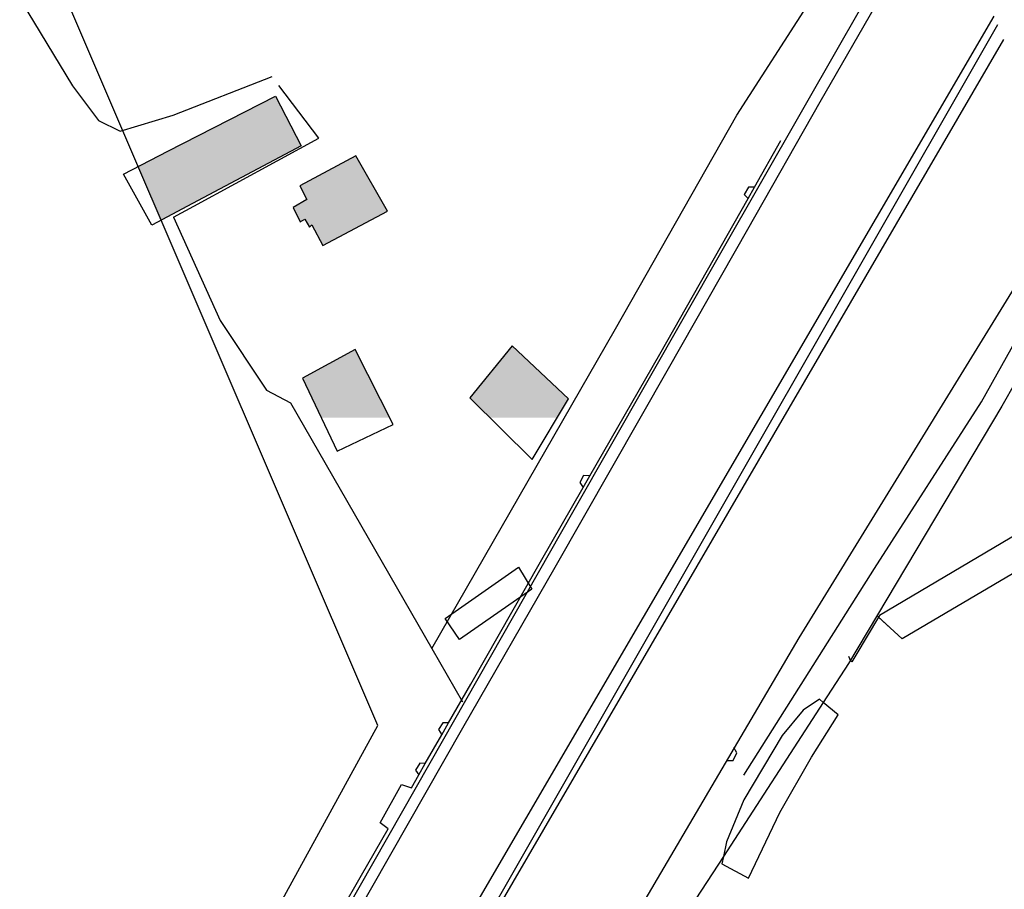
# Model space of a CAD drawing. Header units: metres. Extents: x 89795 to 94000, y 463250 to 466585.
# Tile 48 of 185: x 90745 to 90822, y 464167 to 464235. Entities that reach past the tile are written whole.
import ezdxf

# ---------------------------------------------------------------- set-up
doc = ezdxf.new("R2010")
doc.units = ezdxf.units.M
doc.layers.add('92.1_Bestaande bebouwing - Existing building H', color=7, linetype='Continuous', true_color=0xb5b6af)
doc.layers.add('XXX_Background', color=3, linetype='Continuous')

msp = doc.modelspace()

# ---------------------------------------------------------------- hatches: boundary and pattern name
at = {"layer": '92.1_Bestaande bebouwing - Existing building H'}
for points in [[(90764.577, 464229.473), (90756.15, 464225.148), (90753.814, 464223.949), (90755.618, 464219.74), (90758.087, 464221.055), (90766.597, 464225.587)], [(90770.871, 464224.782), (90766.484, 464222.444), (90767.035, 464221.38), (90765.955, 464220.745), (90766.522, 464219.613), (90766.866, 464219.832), (90767.239, 464219.213), (90767.435, 464219.387), (90768.298, 464217.767), (90773.357, 464220.459)], [(90770.83, 464209.614), (90766.7, 464207.377), (90768.178, 464204.271), (90773.533, 464204.271)], [(90783.113, 464209.907), (90779.81, 464205.828), (90781.387, 464204.271), (90786.649, 464204.271), (90787.529, 464205.749)]]:
    msp.add_hatch(color=256, dxfattribs=at).paths.add_polyline_path(points)

# ---------------------------------------------------------------- linework, layer by layer
at = {"layer": 'XXX_Background'}
for p, q in [((90816.387, 464246.749), (90808.88, 464233.65)), ((90814.57, 464241.77), (90807.23, 464229)), ((90744.661, 464236.898), (90748.683, 464230.284)), ((90800.711, 464227.972), (90806.444, 464236.866)), ((90821.157, 464235.063), (90799.15, 464196.59)), ((90808.88, 464233.65), (90799.45, 464217.16)), ((90748.683, 464230.284), (90750.708, 464227.554)), ((90756.562, 464227.985), (90764.315, 464231.001)), ((90767.97, 464226.169), (90764.844, 464230.302)), ((90756.15, 464225.148), (90764.577, 464229.473)), ((90764.577, 464229.473), (90766.597, 464225.587)), ((90752.412, 464226.724), (90756.562, 464227.985)), ((90791.211, 464211.252), (90800.711, 464227.972)), ((90750.708, 464227.554), (90752.412, 464226.724)), ((90758.181, 464220.856), (90767.97, 464226.169)), ((90802.108, 464222.331), (90804.18, 464225.98)), ((90752.66, 464223.357), (90756.15, 464225.148)), ((90766.597, 464225.587), (90758.087, 464221.055)), ((90770.871, 464224.782), (90766.484, 464222.444)), ((90773.357, 464220.459), (90770.871, 464224.782)), ((90754.883, 464219.349), (90752.66, 464223.357)), ((90766.484, 464222.444), (90767.035, 464221.38)), ((90801.63, 464222.34), (90801.31, 464221.75)), ((90801.609, 464221.451), (90802.108, 464222.331)), ((90802.108, 464222.331), (90801.63, 464222.34)), ((90758.087, 464221.055), (90754.883, 464219.349)), ((90767.035, 464221.38), (90765.955, 464220.745)), ((90794.68, 464209.26), (90801.609, 464221.451)), ((90801.31, 464221.75), (90801.609, 464221.451)), ((90756.599, 464219.997), (90758.181, 464220.856)), ((90765.955, 464220.745), (90766.522, 464219.613)), ((90768.298, 464217.767), (90773.357, 464220.459)), ((90756.599, 464219.997), (90760.248, 464211.902)), ((90766.522, 464219.613), (90766.866, 464219.832)), ((90766.866, 464219.832), (90767.239, 464219.213)), ((90767.239, 464219.213), (90767.435, 464219.387)), ((90767.435, 464219.387), (90768.298, 464217.767)), ((90799.45, 464217.16), (90787.95, 464197.03)), ((90819.881, 464205.533), (90825.097, 464214.824)), ((90760.248, 464211.902), (90763.861, 464206.443)), ((90776.82, 464186.195), (90791.211, 464211.252)), ((90770.83, 464209.614), (90766.7, 464207.377)), ((90773.798, 464203.747), (90770.83, 464209.614)), ((90783.113, 464209.907), (90779.81, 464205.828)), ((90787.529, 464205.749), (90783.113, 464209.907)), ((90789.209, 464199.731), (90794.68, 464209.26)), ((90766.7, 464207.377), (90769.422, 464201.658)), ((90763.861, 464206.443), (90765.748, 464205.45)), ((90822.555, 464207.074), (90821.473, 464205.185)), ((90779.81, 464205.828), (90784.701, 464201)), ((90784.701, 464201), (90787.529, 464205.749)), ((90765.748, 464205.45), (90776.82, 464186.195)), ((90821.473, 464205.185), (90809.47, 464185.031)), ((90811.518, 464192.464), (90819.881, 464205.533)), ((90769.422, 464201.658), (90773.798, 464203.747)), ((90788.71, 464199.76), (90788.43, 464199.19)), ((90788.677, 464198.802), (90789.209, 464199.731)), ((90789.209, 464199.731), (90788.71, 464199.76)), ((90785.33, 464192.98), (90788.677, 464198.802)), ((90788.43, 464199.19), (90788.677, 464198.802)), ((90787.95, 464197.03), (90776.67, 464177.21)), ((90799.15, 464196.59), (90782.85, 464168.09)), ((90777.875, 464188.553), (90783.625, 464192.573)), ((90779.88, 464183.41), (90785.33, 464192.98)), ((90783.625, 464192.573), (90784.65, 464190.847)), ((90801.268, 464176.273), (90811.518, 464192.464)), ((90784.65, 464190.847), (90778.998, 464186.897)), ((90813.667, 464186.955), (90811.779, 464188.7)), ((90778.998, 464186.897), (90777.875, 464188.553)), ((90776.82, 464186.195), (90779.222, 464182.018)), ((90809.47, 464185.031), (90807.492, 464181.981)), ((90778.14, 464180.37), (90779.88, 464183.41)), ((90807.492, 464181.981), (90799.666, 464169.913)), ((90807.208, 464182.221), (90805.91, 464181.382)), ((90807.492, 464181.981), (90807.208, 464182.221)), ((90808.656, 464180.998), (90807.492, 464181.981)), ((90805.91, 464181.382), (90804.286, 464179.373)), ((90806.561, 464177.698), (90808.656, 464180.998)), ((90777.7, 464180.39), (90777.34, 464179.86)), ((90777.611, 464179.45), (90778.14, 464180.37)), ((90778.14, 464180.37), (90777.7, 464180.39)), ((90776.316, 464177.182), (90777.611, 464179.45)), ((90777.34, 464179.86), (90777.611, 464179.45)), ((90804.286, 464179.373), (90801.264, 464174.356)), ((90800.44, 464177.43), (90800.73, 464178.02)), ((90800.73, 464178.02), (90800.5, 464178.45)), ((90776.67, 464177.21), (90764.71, 464156.28)), ((90775.89, 464177.23), (90775.55, 464176.68)), ((90775.817, 464176.312), (90776.316, 464177.182)), ((90776.316, 464177.182), (90775.89, 464177.23)), ((90799.92, 464177.43), (90800.44, 464177.43)), ((90804.086, 464173.365), (90806.561, 464177.698)), ((90775.23, 464175.29), (90775.817, 464176.312)), ((90775.55, 464176.68), (90775.817, 464176.312)), ((90772.78, 464172.54), (90774.45, 464175.54)), ((90774.45, 464175.54), (90775.23, 464175.29)), ((90801.264, 464174.356), (90799.901, 464171.062)), ((90801.627, 464168.206), (90804.086, 464173.365)), ((90773.4, 464172.08), (90772.78, 464172.54)), ((90771.32, 464168.45), (90773.4, 464172.08)), ((90799.901, 464171.062), (90799.666, 464169.913)), ((90799.666, 464169.913), (90797.507, 464166.584)), ((90799.666, 464169.913), (90799.549, 464169.341)), ((90799.549, 464169.341), (90801.627, 464168.206)), ((90765.97, 464159.11), (90771.32, 464168.45)), ((90782.85, 464168.09), (90767.23, 464140.74))]:
    msp.add_line(p, q, dxfattribs=at)
for points in [[(90576.747, 464527.11), (90673.527, 464303.544), (90680.632, 464290.552), (90701.459, 464239.074), (90701.704, 464235.887), (90700.724, 464230.861), (90699.498, 464229.023), (90645.78, 464203.41), (90648.849, 464196.292), (90705.057, 464223.207), (90721.434, 464190.748), (90724.831, 464190.748), (90733.477, 464171.906), (90722.171, 464165.169), (90742.001, 464124.378), (90772.589, 464180.163), (90730.04, 464279.392), (90707.619, 464332.743), (90632.609, 464510.686)], [(90710.96, 464047.414), (90820.882, 464235.735)], [(90807.23, 464229), (90801.55, 464219.03), (90795.35, 464208.11), (90786.46, 464192.55), (90779.22, 464179.96), (90772.09, 464167.45), (90764.6, 464154.4), (90762.3, 464150.3), (90755.709, 464138.224)], [(90712.225, 464028.235), (90805.61, 464187.036), (90826.747, 464221.366)], [(90822.663, 464206.844), (90825.83, 464199.84), (90825.77, 464198.4), (90825.41, 464197.5), (90824.77, 464196.7), (90823.42, 464195.59), (90811.909, 464188.777)], [(90811.833, 464188.65), (90810.054, 464185.669), (90809.745, 464185.155), (90809.651, 464185.207), (90809.493, 464185.57)], [(90811.909, 464188.777), (90811.833, 464188.65)]]:
    msp.add_lwpolyline(points, dxfattribs=at)
at = {"layer": 'XXX_Background', "elevation": 5.994}
msp.add_lwpolyline([(90821.626, 464233.912), (90712.455, 464046.517)], dxfattribs=at)
at = {"layer": 'XXX_Background'}
msp.add_lwpolyline([(90895.673, 464070.516, -0.23991), (90892.02, 464068.94), (90891.779, 464068.96), (90887.12, 464077.24), (90874.96, 464097.22), (90859.77, 464120.21), (90857.04, 464125.65), (90843.32, 464155.26), (90827.88, 464192.06, 0.443642), (90824.22, 464193.18), (90813.667, 464186.955), (90811.833, 464188.65)], format="xyb", dxfattribs=at)

doc.saveas('drawing.dxf')
